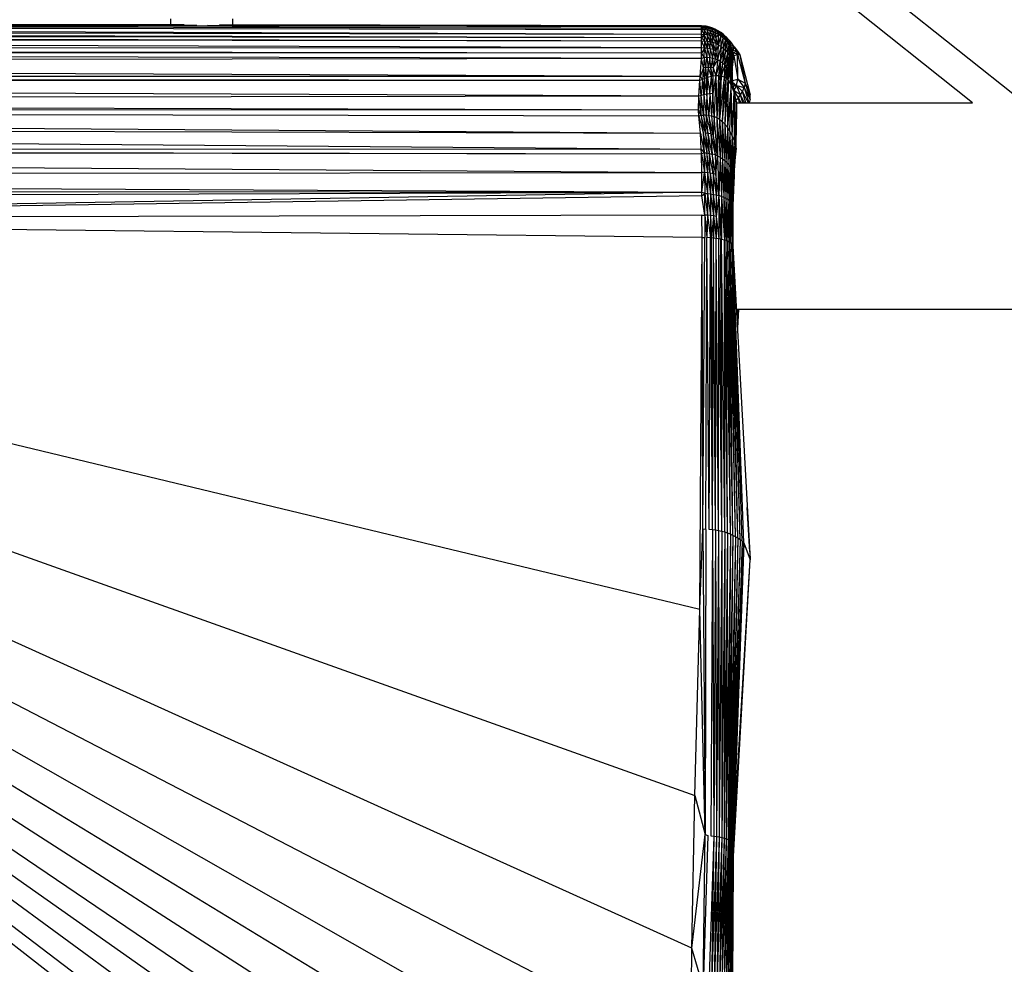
# Paper-space layout '_Inferior' of a CAD drawing. Header units: millimetres. Extents: x -50 to 1200, y -138 to 1808.
# Tile 22 of 26: x 1007 to 1103, y -63 to 28. Entities that reach past the tile are written whole.
import ezdxf

# ---------------------------------------------------------------- set-up
doc = ezdxf.new("R2010")
doc.units = ezdxf.units.MM

psp = doc.layouts.new('_Inferior')

# ---------------------------------------------------------------- linework, layer by layer
at = {"color": 7, "linetype": 'Continuous', "lineweight": 25}
for p, q in [((1099.71, 20), (678.925, 354.507)), ((1104.708, 20), (683.923, 354.507)), ((1073.426, 27.206), (759.005, 27.872)), ((1073.425, 27.346), (759.005, 27.872)), ((759.005, 27.872), (1024.519, 27.514)), ((1073.427, 27.055), (759.017, 27.77)), ((1073.429, 26.614), (759.017, 27.77)), ((1073.426, 27.206), (759.017, 27.77)), ((1023.294, 27.549), (806.403, 27.982)), ((1022, 27.551), (1022, 28.12)), ((1028, 27.539), (1028, 28.12)), ((1073.432, 26.289), (759.064, 27.272)), ((1073.429, 26.614), (759.064, 27.272)), ((1025.546, 27.513), (1073.421, 27.449)), ((1073.421, 27.449), (1026.711, 27.542)), ((1073.425, 27.346), (1073.421, 27.449)), ((1073.691, 27.437), (1073.421, 27.449)), ((1073.425, 27.346), (1073.691, 27.437)), ((1073.426, 27.206), (1073.425, 27.346)), ((1073.425, 27.346), (1073.695, 27.333)), ((1073.426, 27.206), (1073.695, 27.333)), ((1073.427, 27.055), (1073.426, 27.206)), ((1073.426, 27.206), (1073.696, 27.058)), ((1073.696, 27.058), (1073.427, 27.055)), ((1073.429, 26.614), (1073.427, 27.055)), ((1073.427, 27.055), (1073.698, 26.604)), ((1073.691, 27.437), (1073.695, 27.333)), ((1073.889, 27.414), (1073.691, 27.437)), ((1073.889, 27.414), (1073.695, 27.333)), ((1073.695, 27.333), (1073.971, 27.293)), ((1073.696, 27.058), (1073.695, 27.333)), ((1073.971, 27.293), (1073.696, 27.058)), ((1073.974, 26.569), (1073.696, 27.058)), ((1073.696, 27.058), (1073.698, 26.604)), ((1073.972, 27.022), (1073.696, 27.058)), ((1073.889, 27.414), (1073.971, 27.293)), ((1074.246, 27.336), (1073.889, 27.414)), ((1073.971, 27.293), (1074.246, 27.336)), ((1073.972, 27.022), (1073.971, 27.293)), ((1073.971, 27.293), (1074.251, 27.226)), ((1074.251, 27.226), (1073.972, 27.022)), ((1073.972, 27.022), (1073.974, 26.569)), ((1074.253, 26.509), (1073.972, 27.022)), ((1074.251, 26.96), (1073.972, 27.022)), ((1074.251, 27.226), (1074.246, 27.336)), ((1074.345, 27.306), (1074.246, 27.336)), ((1074.345, 27.306), (1074.251, 27.226)), ((1074.251, 27.226), (1074.251, 26.96)), ((1074.53, 27.13), (1074.251, 27.226)), ((1074.53, 27.13), (1074.251, 26.96)), ((1074.251, 26.96), (1074.253, 26.509)), ((1074.251, 26.96), (1074.531, 26.426)), ((1074.529, 26.87), (1074.251, 26.96)), ((1074.345, 27.306), (1074.53, 27.13)), ((1074.525, 27.242), (1074.345, 27.306)), ((1074.525, 27.242), (1074.53, 27.13)), ((1074.821, 27.107), (1074.525, 27.242)), ((1074.529, 26.87), (1074.53, 27.13)), ((1074.529, 26.87), (1074.804, 27.005)), ((1074.803, 26.321), (1074.529, 26.87)), ((1074.529, 26.87), (1074.531, 26.426)), ((1074.801, 26.753), (1074.529, 26.87)), ((1074.53, 27.13), (1074.804, 27.005)), ((1074.53, 27.13), (1074.821, 27.107)), ((1074.801, 26.753), (1074.804, 27.005)), ((1074.801, 26.753), (1075.067, 26.852)), ((1074.801, 26.753), (1074.803, 26.321)), ((1075.063, 26.609), (1074.801, 26.753)), ((1074.804, 27.005), (1074.821, 27.107)), ((1074.804, 27.005), (1075.067, 26.852)), ((1074.804, 27.005), (1075.066, 26.968)), ((1074.821, 27.107), (1075.066, 26.968)), ((1075.063, 26.609), (1075.067, 26.852)), ((1075.067, 26.852), (1075.066, 26.968)), ((1075.066, 26.968), (1075.261, 26.841)), ((1075.067, 26.852), (1075.316, 26.673)), ((1075.067, 26.852), (1075.261, 26.841)), ((1075.316, 26.673), (1075.261, 26.841)), ((1075.576, 26.602), (1075.261, 26.841)), ((1073.435, 25.966), (759.105, 26.683)), ((1073.432, 26.289), (759.105, 26.683)), ((1073.44, 25.309), (759.122, 26.373)), ((1073.435, 25.966), (759.122, 26.373)), ((1073.432, 26.289), (1073.429, 26.614)), ((1073.429, 26.614), (1073.698, 26.604)), ((1073.698, 26.604), (1073.432, 26.289)), ((1073.705, 26.015), (1073.432, 26.289)), ((1073.435, 25.966), (1073.432, 26.289)), ((1073.435, 25.966), (1073.705, 26.015)), ((1073.44, 25.309), (1073.435, 25.966)), ((1073.435, 25.966), (1073.711, 25.305)), ((1073.705, 26.015), (1073.698, 26.604)), ((1073.982, 25.983), (1073.698, 26.604)), ((1073.974, 26.569), (1073.698, 26.604)), ((1073.705, 26.015), (1073.711, 25.305)), ((1073.705, 26.015), (1073.988, 25.278)), ((1073.705, 26.015), (1073.982, 25.983)), ((1073.974, 26.569), (1073.982, 25.983)), ((1074.262, 25.925), (1073.974, 26.569)), ((1074.253, 26.509), (1073.974, 26.569)), ((1073.982, 25.983), (1073.988, 25.278)), ((1073.982, 25.983), (1074.268, 25.226)), ((1073.982, 25.983), (1074.262, 25.925)), ((1074.253, 26.509), (1074.262, 25.925)), ((1074.542, 25.841), (1074.253, 26.509)), ((1074.531, 26.426), (1074.253, 26.509)), ((1074.268, 25.226), (1074.262, 25.925)), ((1074.262, 25.925), (1074.548, 25.147)), ((1074.262, 25.925), (1074.542, 25.841)), ((1074.542, 25.841), (1074.531, 26.426)), ((1074.531, 26.426), (1074.817, 25.73)), ((1074.803, 26.321), (1074.531, 26.426)), ((1074.542, 25.841), (1074.548, 25.147)), ((1074.823, 25.039), (1074.542, 25.841)), ((1074.817, 25.73), (1074.542, 25.841)), ((1075.063, 26.609), (1074.803, 26.321)), ((1074.803, 26.321), (1074.817, 25.73)), ((1075.081, 25.596), (1074.803, 26.321)), ((1075.063, 26.609), (1075.316, 26.673)), ((1075.081, 25.596), (1075.063, 26.609)), ((1075.311, 26.443), (1075.063, 26.609)), ((1075.081, 25.596), (1075.311, 26.443)), ((1075.311, 26.443), (1075.316, 26.673)), ((1075.311, 26.443), (1075.546, 26.469)), ((1075.331, 25.442), (1075.311, 26.443)), ((1075.539, 26.257), (1075.311, 26.443)), ((1075.316, 26.673), (1075.546, 26.469)), ((1075.316, 26.673), (1075.576, 26.602)), ((1075.331, 25.442), (1075.539, 26.257)), ((1075.539, 26.257), (1075.546, 26.469)), ((1075.562, 25.271), (1075.539, 26.257)), ((1075.743, 26.053), (1075.539, 26.257)), ((1075.539, 26.257), (1075.754, 26.244)), ((1075.546, 26.469), (1075.576, 26.602)), ((1075.546, 26.469), (1075.659, 26.531)), ((1075.546, 26.469), (1075.754, 26.244)), ((1075.562, 25.271), (1075.743, 26.053)), ((1075.576, 26.602), (1075.659, 26.531)), ((1075.754, 26.244), (1075.659, 26.531)), ((1075.659, 26.531), (1075.811, 26.389)), ((1075.754, 26.244), (1075.743, 26.053)), ((1075.77, 25.083), (1075.743, 26.053)), ((1075.743, 26.053), (1075.923, 25.835)), ((1075.743, 26.053), (1075.942, 26.011)), ((1075.811, 26.389), (1075.754, 26.244)), ((1075.754, 26.244), (1075.942, 26.011)), ((1076.019, 26.173), (1075.754, 26.244)), ((1075.77, 25.083), (1075.923, 25.835)), ((1076.019, 26.173), (1075.811, 26.389)), ((1075.923, 25.835), (1075.942, 26.011)), ((1075.951, 24.878), (1075.923, 25.835)), ((1075.923, 25.835), (1076.074, 25.609)), ((1075.923, 25.835), (1076.107, 25.774)), ((1075.942, 26.011), (1076.019, 26.173)), ((1075.942, 26.011), (1076.107, 25.774)), ((1075.942, 26.011), (1076.232, 25.928)), ((1076.232, 25.928), (1076.019, 26.173)), ((1076.074, 25.609), (1076.107, 25.774)), ((1076.107, 25.774), (1076.232, 25.928)), ((1076.107, 25.774), (1076.337, 25.798)), ((1076.107, 25.774), (1076.25, 25.536)), ((1076.337, 25.798), (1076.232, 25.928)), ((1076.25, 25.536), (1076.337, 25.798)), ((1076.608, 25.414), (1076.337, 25.798)), ((1073.44, 25.309), (759.155, 25.297)), ((1073.434, 24.793), (759.155, 25.297)), ((1073.421, 24.293), (759.159, 24.983)), ((1073.434, 24.793), (759.159, 24.983)), ((1073.434, 24.793), (1073.44, 25.309)), ((1073.711, 25.305), (1073.434, 24.793)), ((1073.711, 25.305), (1073.44, 25.309)), ((1073.689, 24.429), (1073.711, 25.305)), ((1073.711, 25.305), (1073.959, 24.417)), ((1073.988, 25.278), (1073.711, 25.305)), ((1073.988, 25.278), (1073.959, 24.417)), ((1073.988, 25.278), (1074.229, 24.386)), ((1074.268, 25.226), (1073.988, 25.278)), ((1074.268, 25.226), (1074.229, 24.386)), ((1074.268, 25.226), (1074.497, 24.332)), ((1074.548, 25.147), (1074.268, 25.226)), ((1074.548, 25.147), (1074.497, 24.332)), ((1074.548, 25.147), (1074.759, 24.252)), ((1074.823, 25.039), (1074.548, 25.147)), ((1074.823, 25.039), (1074.759, 24.252)), ((1074.817, 25.73), (1074.823, 25.039)), ((1075.081, 25.596), (1074.817, 25.73)), ((1075.081, 25.596), (1074.823, 25.039)), ((1075.012, 24.146), (1074.823, 25.039)), ((1075.012, 24.146), (1075.081, 25.596)), ((1075.012, 24.146), (1075.331, 25.442)), ((1075.081, 25.596), (1075.331, 25.442)), ((1075.331, 25.442), (1075.251, 24.012)), ((1075.562, 25.271), (1075.251, 24.012)), ((1075.331, 25.442), (1075.562, 25.271)), ((1075.562, 25.271), (1075.474, 23.85)), ((1075.77, 25.083), (1075.474, 23.85)), ((1075.562, 25.271), (1075.77, 25.083)), ((1075.678, 23.659), (1075.77, 25.083)), ((1075.951, 24.878), (1075.678, 23.659)), ((1075.77, 25.083), (1075.951, 24.878)), ((1075.951, 24.878), (1075.862, 23.44)), ((1076.074, 25.609), (1075.951, 24.878)), ((1075.951, 24.878), (1076.103, 24.66)), ((1076.074, 25.609), (1076.103, 24.66)), ((1076.197, 25.376), (1076.074, 25.609)), ((1076.25, 25.536), (1076.074, 25.609)), ((1076.197, 25.376), (1076.103, 24.66)), ((1076.25, 25.536), (1076.197, 25.376)), ((1076.224, 24.429), (1076.197, 25.376)), ((1076.29, 25.137), (1076.197, 25.376)), ((1076.366, 25.295), (1076.197, 25.376)), ((1076.224, 24.429), (1076.29, 25.137)), ((1076.366, 25.295), (1076.25, 25.536)), ((1076.608, 25.414), (1076.25, 25.536)), ((1076.366, 25.295), (1076.29, 25.137)), ((1076.315, 24.187), (1076.29, 25.137)), ((1076.353, 24.893), (1076.29, 25.137)), ((1076.456, 25.051), (1076.29, 25.137)), ((1076.315, 24.187), (1076.353, 24.893)), ((1076.456, 25.051), (1076.353, 24.893)), ((1076.374, 23.936), (1076.353, 24.893)), ((1076.388, 24.646), (1076.353, 24.893)), ((1076.517, 24.804), (1076.353, 24.893)), ((1076.608, 25.414), (1076.366, 25.295)), ((1076.456, 25.051), (1076.366, 25.295)), ((1076.608, 25.414), (1076.456, 25.051)), ((1076.517, 24.804), (1076.456, 25.051)), ((1076.813, 25.006), (1076.456, 25.051)), ((1076.813, 25.006), (1076.517, 24.804)), ((1076.813, 25.006), (1076.608, 25.414)), ((1076.995, 24.897), (1076.608, 25.414)), ((1076.608, 25.414), (1076.829, 25.132)), ((1076.903, 24.724), (1076.813, 25.006)), ((1077.14, 24.651), (1076.813, 25.006)), ((1076.995, 24.897), (1076.813, 25.006)), ((1076.829, 25.132), (1076.995, 24.897)), ((1076.995, 24.897), (1077.14, 24.651)), ((1073.421, 24.293), (759.167, 23.852)), ((1073.303, 22.559), (1073.421, 24.293)), ((1073.421, 24.293), (1073.434, 24.793)), ((1073.421, 24.293), (1073.689, 24.429)), ((1073.609, 23.386), (1073.421, 24.293)), ((1073.689, 24.429), (1073.434, 24.793)), ((1073.689, 24.429), (1073.609, 23.386)), ((1073.849, 23.415), (1073.689, 24.429)), ((1073.689, 24.429), (1073.959, 24.417)), ((1073.849, 23.415), (1073.959, 24.417)), ((1073.959, 24.417), (1074.088, 23.429)), ((1073.959, 24.417), (1074.229, 24.386)), ((1074.229, 24.386), (1074.088, 23.429)), ((1074.323, 23.423), (1074.229, 24.386)), ((1074.229, 24.386), (1074.497, 24.332)), ((1074.497, 24.332), (1074.323, 23.423)), ((1074.497, 24.332), (1074.552, 23.396)), ((1074.497, 24.332), (1074.759, 24.252)), ((1074.759, 24.252), (1074.552, 23.396)), ((1074.552, 23.396), (1075.012, 24.146)), ((1074.759, 24.252), (1075.012, 24.146)), ((1075.012, 24.146), (1074.81, 22.604)), ((1075.012, 24.146), (1074.824, 22.605)), ((1075.251, 24.012), (1074.824, 22.605)), ((1075.251, 24.012), (1075.012, 24.146)), ((1075.251, 24.012), (1075.073, 22.604)), ((1075.251, 24.012), (1075.241, 22.586)), ((1075.474, 23.85), (1075.251, 24.012)), ((1076.103, 24.66), (1075.862, 23.44)), ((1076.022, 23.195), (1076.103, 24.66)), ((1076.022, 23.195), (1076.224, 24.429)), ((1076.224, 24.429), (1076.103, 24.66)), ((1076.159, 22.93), (1076.224, 24.429)), ((1076.159, 22.93), (1076.315, 24.187)), ((1076.315, 24.187), (1076.224, 24.429)), ((1076.271, 22.653), (1076.315, 24.187)), ((1076.271, 22.653), (1076.374, 23.936)), ((1076.374, 23.936), (1076.315, 24.187)), ((1076.358, 22.369), (1076.374, 23.936)), ((1076.374, 23.936), (1076.388, 24.646)), ((1076.405, 23.68), (1076.374, 23.936)), ((1076.517, 24.804), (1076.388, 24.646)), ((1076.388, 24.646), (1076.405, 23.68)), ((1076.395, 24.394), (1076.388, 24.646)), ((1076.55, 24.553), (1076.388, 24.646)), ((1076.395, 24.394), (1076.55, 24.553)), ((1076.395, 24.394), (1076.405, 23.68)), ((1076.415, 23.172), (1076.55, 24.553)), ((1076.55, 24.553), (1076.517, 24.804)), ((1076.903, 24.724), (1076.517, 24.804)), ((1076.55, 24.553), (1076.903, 24.724)), ((1076.55, 24.553), (1076.959, 22.277)), ((1076.959, 22.277), (1076.903, 24.724)), ((1076.903, 24.724), (1077.65, 21.885)), ((1076.903, 24.724), (1077.14, 24.651)), ((1077.14, 24.651), (1077.65, 21.885)), ((1077.14, 24.651), (1078.159, 20.755)), ((1073.303, 22.559), (759.167, 23.852)), ((1073.609, 23.386), (1073.303, 22.559)), ((1073.609, 23.386), (1073.538, 22.263)), ((1073.849, 23.415), (1073.609, 23.386)), ((1073.754, 22.348), (1073.609, 23.386)), ((1073.754, 22.348), (1073.849, 23.415)), ((1074.088, 23.429), (1073.849, 23.415)), ((1073.961, 22.422), (1073.849, 23.415)), ((1074.088, 23.429), (1073.961, 22.422)), ((1074.088, 23.429), (1074.01, 22.438)), ((1074.392, 22.543), (1074.088, 23.429)), ((1074.323, 23.423), (1074.088, 23.429)), ((1074.392, 22.543), (1074.323, 23.423)), ((1074.541, 22.573), (1074.323, 23.423)), ((1074.552, 23.396), (1074.323, 23.423)), ((1074.552, 23.396), (1074.541, 22.573)), ((1074.552, 23.396), (1074.81, 22.604)), ((1075.474, 23.85), (1075.241, 22.586)), ((1075.474, 23.85), (1075.326, 22.57)), ((1075.678, 23.659), (1075.326, 22.57)), ((1075.678, 23.659), (1075.474, 23.85)), ((1075.678, 23.659), (1075.627, 22.475)), ((1075.862, 23.44), (1075.627, 22.475)), ((1075.678, 23.659), (1075.862, 23.44)), ((1075.862, 23.44), (1075.796, 22.384)), ((1075.991, 22.229), (1075.862, 23.44)), ((1075.862, 23.44), (1076.022, 23.195)), ((1075.991, 22.229), (1076.022, 23.195)), ((1076.008, 22.212), (1076.022, 23.195)), ((1076.008, 22.212), (1076.159, 22.93)), ((1076.022, 23.195), (1076.159, 22.93)), ((1076.32, 21.762), (1076.159, 22.93)), ((1076.159, 22.93), (1076.271, 22.653)), ((1076.405, 23.68), (1076.358, 22.369)), ((1076.419, 22.082), (1076.405, 23.68)), ((1076.405, 23.68), (1076.408, 23.419)), ((1076.419, 22.082), (1076.408, 23.419)), ((1076.453, 21.881), (1076.408, 23.419)), ((1073.303, 22.559), (759.174, 22.548)), ((1073.268, 22.148), (759.174, 22.548)), ((1073.268, 22.148), (759.179, 22.047)), ((1073.155, 20.634), (759.179, 22.047)), ((1073.155, 20.634), (1073.268, 22.148)), ((1073.268, 22.148), (1073.303, 22.559)), ((1073.538, 22.263), (1073.268, 22.148)), ((1073.397, 20.713), (1073.268, 22.148)), ((1073.303, 22.559), (1073.538, 22.263)), ((1073.538, 22.263), (1073.397, 20.713)), ((1073.754, 22.348), (1073.538, 22.263)), ((1073.538, 22.263), (1073.657, 20.785)), ((1073.961, 22.422), (1073.657, 20.785)), ((1073.657, 20.785), (1073.754, 22.348)), ((1073.961, 22.422), (1073.754, 22.348)), ((1074.01, 22.438), (1073.935, 20.843)), ((1073.935, 20.843), (1073.961, 22.422)), ((1074.01, 22.438), (1073.961, 22.422)), ((1074.392, 22.543), (1074.01, 22.438)), ((1074.01, 22.438), (1074.231, 20.882)), ((1074.231, 20.882), (1074.392, 22.543)), ((1074.541, 22.573), (1074.392, 22.543)), ((1074.541, 20.897), (1074.392, 22.543)), ((1074.81, 22.604), (1074.541, 20.897)), ((1074.81, 22.604), (1074.541, 22.573)), ((1074.541, 22.573), (1074.541, 20.897)), ((1074.824, 22.605), (1074.653, 18.659)), ((1074.81, 22.604), (1074.653, 18.659)), ((1074.824, 22.605), (1074.81, 22.604)), ((1074.824, 22.605), (1074.921, 18.551)), ((1075.073, 22.604), (1074.824, 22.605)), ((1075.073, 22.604), (1074.921, 18.551)), ((1075.241, 22.586), (1074.921, 18.551)), ((1075.241, 22.586), (1075.073, 22.604)), ((1075.186, 18.401), (1075.241, 22.586)), ((1075.326, 22.57), (1075.186, 18.401)), ((1075.627, 22.475), (1075.186, 18.401)), ((1075.326, 22.57), (1075.241, 22.586)), ((1075.627, 22.475), (1075.326, 22.57)), ((1075.627, 22.475), (1075.446, 18.201)), ((1075.796, 22.384), (1075.446, 18.201)), ((1075.796, 22.384), (1075.627, 22.475)), ((1075.796, 22.384), (1075.7, 17.943)), ((1075.991, 22.229), (1075.7, 17.943)), ((1075.991, 22.229), (1075.796, 22.384)), ((1075.991, 22.229), (1075.945, 17.621)), ((1076.008, 22.212), (1075.945, 17.621)), ((1076.008, 22.212), (1075.991, 22.229)), ((1076.32, 21.762), (1076.008, 22.212)), ((1076.32, 21.762), (1076.271, 22.653)), ((1076.271, 22.653), (1076.358, 22.369)), ((1076.358, 22.369), (1076.32, 21.762)), ((1076.593, 21.036), (1076.358, 22.369)), ((1076.419, 22.082), (1076.358, 22.369)), ((1076.593, 21.036), (1076.419, 22.082)), ((1076.444, 22.166), (1076.959, 22.277)), ((1076.449, 22.013), (1076.809, 21.68)), ((1076.809, 21.68), (1076.959, 22.277)), ((1076.959, 22.277), (1077.555, 21.473)), ((1076.959, 22.277), (1077.65, 21.885)), ((1076.32, 21.762), (1075.945, 17.621)), ((1076.179, 17.236), (1076.32, 21.762)), ((1076.397, 16.804), (1076.32, 21.762)), ((1076.593, 21.036), (1076.32, 21.762)), ((1076.397, 16.804), (1076.593, 21.036)), ((1076.473, 21.761), (1076.809, 21.68)), ((1076.809, 21.68), (1076.505, 21.565)), ((1076.815, 20.007), (1076.516, 21.498)), ((1076.58, 21.18), (1076.809, 21.68)), ((1076.593, 21.036), (1076.581, 16.362)), ((1077.222, 20.757), (1076.583, 21.165)), ((1077.001, 20.469), (1076.586, 21.153)), ((1076.593, 21.036), (1076.715, 15.951)), ((1076.815, 20.007), (1076.593, 21.036)), ((1076.809, 21.68), (1077.555, 21.473)), ((1077.222, 20.757), (1076.809, 21.68)), ((1077.41, 21.093), (1076.809, 21.68)), ((1077.222, 20.757), (1077.41, 21.093)), ((1077.41, 21.093), (1077.555, 21.473)), ((1077.731, 20), (1077.41, 21.093)), ((1077.41, 21.093), (1077.969, 20)), ((1077.65, 21.885), (1077.555, 21.473)), ((1077.555, 21.473), (1078.002, 20)), ((1077.555, 21.473), (1078.143, 20.277)), ((1077.65, 21.885), (1078.143, 20.277)), ((1077.65, 21.885), (1078.159, 20.755)), ((1073.155, 20.634), (759.201, 20.196)), ((1073.146, 19.296), (759.201, 20.196)), ((1073.146, 19.296), (1073.155, 20.634)), ((1073.397, 20.713), (1073.155, 20.634)), ((1073.404, 18.804), (1073.155, 20.634)), ((1073.657, 20.785), (1073.397, 20.713)), ((1073.636, 18.809), (1073.397, 20.713)), ((1073.404, 18.804), (1073.397, 20.713)), ((1073.657, 20.785), (1073.636, 18.809)), ((1073.935, 20.843), (1073.657, 20.785)), ((1073.657, 20.785), (1073.877, 18.801)), ((1073.935, 20.843), (1073.877, 18.801)), ((1074.231, 20.882), (1073.935, 20.843)), ((1074.128, 18.777), (1073.935, 20.843)), ((1074.231, 20.882), (1074.128, 18.777)), ((1074.541, 20.897), (1074.231, 20.882)), ((1074.231, 20.882), (1074.387, 18.731)), ((1074.541, 20.897), (1074.387, 18.731)), ((1074.653, 18.659), (1074.541, 20.897)), ((1076.767, 20.244), (1077.001, 20.469)), ((1076.784, 20.16), (1076.862, 20)), ((1077.001, 20.469), (1077.222, 20.757)), ((1077.118, 20), (1077.001, 20.469)), ((1077.001, 20.469), (1077.238, 20)), ((1077.432, 20), (1077.222, 20.757)), ((1077.613, 20), (1077.222, 20.757)), ((1078.084, 20), (1078.143, 20.277)), ((1078.143, 20.277), (1078.159, 20.755)), ((759.212, 19.348), (1073.339, 17.049)), ((759.212, 19.348), (1073.185, 18.74)), ((1073.146, 19.296), (759.212, 19.348)), ((1073.404, 18.804), (1073.146, 19.296)), ((1073.185, 18.74), (1073.146, 19.296)), ((1076.815, 20.007), (1076.715, 15.951)), ((1076.785, 15.591), (1076.815, 20.007)), ((1076.815, 20.007), (1076.796, 16.857)), ((1076.815, 20), (1099.71, 20)), ((1073.185, 18.74), (1073.404, 18.804)), ((1073.339, 17.049), (1073.185, 18.74)), ((1073.185, 18.74), (1073.579, 17.055)), ((1073.404, 18.804), (1073.636, 18.809)), ((1073.823, 17.047), (1073.404, 18.804)), ((1073.404, 18.804), (1073.579, 17.055)), ((1073.636, 18.809), (1073.823, 17.047)), ((1074.071, 17.023), (1073.636, 18.809)), ((1073.877, 18.801), (1073.636, 18.809)), ((1073.877, 18.801), (1074.32, 16.977)), ((1074.071, 17.023), (1073.877, 18.801)), ((1074.128, 18.777), (1073.877, 18.801)), ((1074.569, 16.908), (1074.128, 18.777)), ((1074.128, 18.777), (1074.32, 16.977)), ((1074.128, 18.777), (1074.387, 18.731)), ((1074.387, 18.731), (1074.653, 18.659)), ((1074.387, 18.731), (1074.569, 16.908)), ((1074.653, 18.659), (1074.569, 16.908)), ((1074.995, 14.843), (1074.653, 18.659)), ((1074.921, 18.551), (1074.653, 18.659)), ((1074.921, 18.551), (1074.995, 14.843)), ((1074.921, 18.551), (1075.242, 14.715)), ((1074.921, 18.551), (1075.186, 18.401)), ((1075.186, 18.401), (1075.242, 14.715)), ((1075.186, 18.401), (1075.477, 14.566)), ((1075.186, 18.401), (1075.446, 18.201)), ((1075.446, 18.201), (1075.477, 14.566)), ((1075.446, 18.201), (1075.697, 14.396)), ((1075.446, 18.201), (1075.7, 17.943)), ((759.231, 17.904), (1073.411, 15.52)), ((759.231, 17.904), (1073.339, 17.049)), ((1075.7, 17.943), (1075.697, 14.396)), ((1075.7, 17.943), (1075.9, 14.211)), ((1075.945, 17.621), (1075.7, 17.943)), ((1075.945, 17.621), (1075.9, 14.211)), ((1075.945, 17.621), (1076.082, 14.014)), ((1076.179, 17.236), (1075.945, 17.621)), ((1076.179, 17.236), (1076.082, 14.014)), ((1076.179, 17.236), (1076.24, 13.811)), ((1076.397, 16.804), (1076.179, 17.236)), ((1073.339, 17.049), (1073.681, 15.162)), ((1073.411, 15.52), (1073.339, 17.049)), ((1073.579, 17.055), (1073.945, 15.136)), ((1073.579, 17.055), (1073.681, 15.162)), ((1073.823, 17.047), (1073.945, 15.136)), ((1074.21, 15.093), (1073.823, 17.047)), ((1074.071, 17.023), (1073.823, 17.047)), ((1074.21, 15.093), (1074.071, 17.023)), ((1074.476, 15.031), (1074.071, 17.023)), ((1074.32, 16.977), (1074.071, 17.023)), ((1074.32, 16.977), (1074.476, 15.031)), ((1074.32, 16.977), (1074.739, 14.948)), ((1074.569, 16.908), (1074.32, 16.977)), ((1074.569, 16.908), (1074.739, 14.948)), ((1074.995, 14.843), (1074.569, 16.908)), ((1076.397, 16.804), (1076.24, 13.811)), ((1076.397, 16.804), (1076.372, 13.608)), ((1076.581, 16.362), (1076.372, 13.608)), ((1076.581, 16.362), (1076.397, 16.804)), ((1076.581, 16.362), (1076.474, 13.412)), ((1076.581, 16.362), (1076.715, 15.951)), ((1076.785, 15.591), (1076.796, 16.857)), ((759.253, 15.669), (1073.427, 15.048)), ((759.253, 15.669), (1073.411, 15.52)), ((759.254, 15.476), (1073.461, 13.238)), ((759.254, 15.476), (1073.427, 15.048)), ((1073.427, 15.048), (1073.411, 15.52)), ((1073.411, 15.52), (1073.681, 15.162)), ((1076.715, 15.951), (1076.474, 13.412)), ((1076.715, 15.951), (1076.544, 13.227)), ((1076.785, 15.591), (1076.544, 13.227)), ((1076.583, 13.058), (1076.785, 15.591)), ((1076.785, 15.591), (1076.715, 15.951)), ((1073.681, 15.162), (1073.427, 15.048)), ((1073.461, 13.238), (1073.427, 15.048)), ((1073.427, 15.048), (1073.729, 13.229)), ((1073.681, 15.162), (1073.729, 13.229)), ((1073.681, 15.162), (1074.003, 13.206)), ((1073.681, 15.162), (1073.945, 15.136)), ((1073.945, 15.136), (1074.003, 13.206)), ((1074.281, 13.169), (1073.945, 15.136)), ((1073.945, 15.136), (1074.21, 15.093)), ((1074.281, 13.169), (1074.21, 15.093)), ((1074.557, 13.117), (1074.21, 15.093)), ((1074.21, 15.093), (1074.476, 15.031)), ((1074.476, 15.031), (1074.557, 13.117)), ((1074.828, 13.048), (1074.476, 15.031)), ((1074.739, 14.948), (1074.476, 15.031)), ((1074.739, 14.948), (1074.995, 14.843)), ((1074.739, 14.948), (1074.828, 13.048)), ((1074.828, 13.048), (1074.995, 14.843)), ((1074.995, 14.843), (1075.111, 11.001)), ((1074.995, 14.843), (1075.242, 14.715)), ((1075.242, 14.715), (1075.111, 11.001)), ((1075.242, 14.715), (1075.36, 10.922)), ((1075.242, 14.715), (1075.477, 14.566)), ((1075.477, 14.566), (1075.36, 10.922)), ((1075.477, 14.566), (1075.59, 10.833)), ((1075.477, 14.566), (1075.697, 14.396)), ((1075.697, 14.396), (1075.59, 10.833)), ((1075.697, 14.396), (1075.798, 10.734)), ((1075.697, 14.396), (1075.9, 14.211)), ((1075.9, 14.211), (1075.798, 10.734)), ((1075.9, 14.211), (1075.98, 10.628)), ((1075.9, 14.211), (1076.082, 14.014)), ((1076.082, 14.014), (1075.98, 10.628)), ((1076.082, 14.014), (1076.134, 10.516)), ((1076.24, 13.811), (1076.082, 14.014)), ((1076.24, 13.811), (1076.134, 10.516)), ((1076.24, 13.811), (1076.259, 10.399)), ((1076.372, 13.608), (1076.24, 13.811)), ((1076.372, 13.608), (1076.259, 10.399)), ((1076.372, 13.608), (1076.354, 10.281)), ((1076.474, 13.412), (1076.354, 10.281)), ((1076.474, 13.412), (1076.372, 13.608)), ((1076.474, 13.412), (1076.42, 10.163)), ((1076.474, 13.412), (1076.544, 13.227)), ((1076.576, 12.097), (1076.615, 13.456)), ((759.256, 12.948), (1073.461, 13.238)), ((759.256, 12.948), (1073.468, 11.326)), ((1073.468, 11.326), (1073.461, 13.238)), ((1073.729, 13.229), (1073.461, 13.238)), ((1073.468, 11.326), (1073.729, 13.229)), ((1073.729, 13.229), (1073.738, 11.211)), ((1073.729, 13.229), (1074.015, 11.193)), ((1074.003, 13.206), (1073.729, 13.229)), ((1074.003, 13.206), (1074.015, 11.193)), ((1074.003, 13.206), (1074.294, 11.164)), ((1074.281, 13.169), (1074.003, 13.206)), ((1074.281, 13.169), (1074.294, 11.164)), ((1074.281, 13.169), (1074.573, 11.122)), ((1074.557, 13.117), (1074.281, 13.169)), ((1074.557, 13.117), (1074.573, 11.122)), ((1074.557, 13.117), (1074.847, 11.067)), ((1074.828, 13.048), (1074.557, 13.117)), ((1074.828, 13.048), (1074.847, 11.067)), ((1075.111, 11.001), (1074.828, 13.048)), ((1076.544, 13.227), (1076.42, 10.163)), ((1076.544, 13.227), (1076.458, 10.046)), ((1076.583, 13.058), (1076.458, 10.046)), ((1076.47, 9.944), (1076.583, 13.058)), ((1076.544, 13.227), (1076.583, 13.058)), ((1076.583, 13.058), (1076.576, 12.097)), ((759.247, 11.702), (1073.468, 11.326)), ((1076.47, 9.944), (1076.576, 12.097)), ((1076.472, 9.11), (1076.576, 12.097)), ((759.234, 10.366), (1073.468, 11.326)), ((1073.468, 11.326), (916.272, 8.69)), ((1073.469, 10.994), (916.272, 8.69)), ((1073.469, 10.994), (1073.468, 11.326)), ((1073.738, 11.211), (1073.468, 11.326)), ((1073.469, 10.994), (1073.738, 11.211)), ((1073.743, 9.112), (1073.469, 10.994)), ((1073.743, 9.112), (1073.738, 11.211)), ((1073.738, 11.211), (1074.02, 9.097)), ((1073.738, 11.211), (1074.015, 11.193)), ((1074.015, 11.193), (1074.02, 9.097)), ((1074.015, 11.193), (1074.299, 9.072)), ((1074.015, 11.193), (1074.294, 11.164)), ((1074.294, 11.164), (1074.299, 9.072)), ((1074.294, 11.164), (1074.578, 9.037)), ((1074.294, 11.164), (1074.573, 11.122)), ((1074.573, 11.122), (1074.578, 9.037)), ((1074.573, 11.122), (1074.852, 8.992)), ((1074.573, 11.122), (1074.847, 11.067)), ((1074.847, 11.067), (1074.852, 8.992)), ((1074.847, 11.067), (1075.111, 11.001)), ((1075.111, 11.001), (1074.852, 8.992)), ((1075.111, 11.001), (1075.121, 6.81)), ((1075.111, 11.001), (1075.288, 6.777)), ((1075.36, 10.922), (1075.111, 11.001)), ((1075.36, 10.922), (1075.288, 6.777)), ((1075.36, 10.922), (1075.37, 6.759)), ((1075.36, 10.922), (1075.658, 6.685)), ((1075.59, 10.833), (1075.36, 10.922)), ((1075.59, 10.833), (1075.658, 6.685)), ((1075.59, 10.833), (1075.808, 6.638)), ((1075.798, 10.734), (1075.59, 10.833)), ((1075.798, 10.734), (1075.808, 6.638)), ((1075.798, 10.734), (1075.967, 6.579)), ((1075.98, 10.628), (1075.798, 10.734)), ((1075.98, 10.628), (1075.967, 6.579)), ((1075.98, 10.628), (1076.144, 6.497)), ((1076.134, 10.516), (1075.98, 10.628)), ((1076.134, 10.516), (1076.144, 6.497)), ((1076.134, 10.516), (1076.208, 6.461)), ((1076.259, 10.399), (1076.134, 10.516)), ((1076.259, 10.399), (1076.208, 6.461)), ((1076.259, 10.399), (1076.373, 6.338)), ((1076.354, 10.281), (1076.259, 10.399)), ((1076.354, 10.281), (1076.373, 6.338)), ((1076.354, 10.281), (1076.462, 6.211)), ((1076.42, 10.163), (1076.354, 10.281)), ((1076.42, 10.163), (1076.462, 6.211)), ((1076.458, 10.046), (1076.42, 10.163)), ((1076.458, 10.046), (1076.462, 6.211)), ((1076.458, 10.046), (1076.479, 6.123)), ((1076.47, 9.944), (1076.458, 10.046)), ((1076.479, 6.123), (1076.47, 9.944)), ((1073.474, 9.118), (916.272, 8.69)), ((1072.421, -72.2), (916.272, 8.69)), ((916.272, 8.69), (1067.189, -77.14)), ((1051.665, -73.568), (916.272, 8.69)), ((1038.299, -69.776), (916.272, 8.69)), ((1072.477, -61.935), (916.272, 8.69)), ((1024.401, -70.305), (916.272, 8.69)), ((1026.334, -68.768), (916.272, 8.69)), ((916.272, 8.69), (1017.858, -68.285)), ((916.272, 8.69), (1012.15, -65.802)), ((916.272, 8.69), (1031.014, -68.874)), ((916.272, 8.69), (1072.795, -47.128)), ((916.272, 8.69), (1073.28, -29.06)), ((1073.479, 6.953), (916.272, 8.69)), ((1073.479, 6.953), (1073.474, 9.118)), ((1073.474, 9.118), (1073.743, 9.112)), ((1073.743, 9.112), (1073.749, 6.949)), ((1073.743, 9.112), (1073.947, 6.941)), ((1074.02, 9.097), (1073.743, 9.112)), ((1074.02, 9.097), (1073.947, 6.941)), ((1074.02, 9.097), (1074.305, 6.917)), ((1074.299, 9.072), (1074.02, 9.097)), ((1074.299, 9.072), (1074.305, 6.917)), ((1074.299, 9.072), (1074.403, 6.908)), ((1074.578, 9.037), (1074.299, 9.072)), ((1074.578, 9.037), (1074.403, 6.908)), ((1074.578, 9.037), (1074.583, 6.889)), ((1074.578, 9.037), (1074.857, 6.854)), ((1074.852, 8.992), (1074.578, 9.037)), ((1074.852, 8.992), (1074.857, 6.854)), ((1074.852, 8.992), (1075.121, 6.81)), ((1073.28, -29.06), (1073.479, 6.953)), ((1073.565, -21.327), (1073.479, 6.953)), ((1073.479, 6.953), (1073.749, 6.949)), ((1073.565, -21.327), (1073.749, 6.949)), ((1073.864, -21.338), (1073.947, 6.941)), ((1074.17, -21.358), (1073.947, 6.941)), ((1074.305, 6.917), (1073.947, 6.941)), ((1074.17, -21.358), (1074.305, 6.917)), ((1074.48, -21.387), (1074.305, 6.917)), ((1074.48, -21.387), (1074.403, 6.908)), ((1074.583, 6.889), (1074.403, 6.908)), ((1074.48, -21.387), (1074.583, 6.889)), ((1074.788, -21.426), (1074.583, 6.889)), ((1074.857, 6.854), (1074.583, 6.889)), ((1074.788, -21.426), (1074.857, 6.854)), ((1075.093, -21.478), (1074.857, 6.854)), ((1075.121, 6.81), (1074.857, 6.854)), ((1075.093, -21.478), (1075.121, 6.81)), ((1075.391, -21.541), (1075.121, 6.81)), ((1075.288, 6.777), (1075.121, 6.81)), ((1075.391, -21.541), (1075.288, 6.777)), ((1075.37, 6.759), (1075.288, 6.777)), ((1075.391, -21.541), (1075.37, 6.759)), ((1075.681, -21.618), (1075.37, 6.759)), ((1075.658, 6.685), (1075.37, 6.759)), ((1075.681, -21.618), (1075.658, 6.685)), ((1075.96, -21.708), (1075.658, 6.685)), ((1075.808, 6.638), (1075.658, 6.685)), ((1075.96, -21.708), (1075.808, 6.638)), ((1076.227, -21.811), (1075.808, 6.638)), ((1075.967, 6.579), (1075.808, 6.638)), ((1076.227, -21.811), (1075.967, 6.579)), ((1076.481, -21.927), (1075.967, 6.579)), ((1076.144, 6.497), (1075.967, 6.579)), ((1076.481, -21.927), (1076.144, 6.497)), ((1076.723, -22.056), (1076.144, 6.497)), ((1076.208, 6.461), (1076.144, 6.497)), ((1076.723, -22.056), (1076.208, 6.461)), ((1076.96, -22.197), (1076.208, 6.461)), ((1076.373, 6.338), (1076.208, 6.461)), ((1076.96, -22.197), (1076.373, 6.338)), ((1077.182, -22.346), (1076.373, 6.338)), ((1076.462, 6.211), (1076.373, 6.338)), ((1077.38, -22.5), (1076.462, 6.211)), ((1077.182, -22.346), (1076.462, 6.211)), ((1077.544, -22.648), (1076.462, 6.211)), ((1076.479, 6.123), (1076.462, 6.211)), ((1077.544, -22.648), (1076.479, 6.123)), ((1076.479, 6.123), (1078.146, -24.306)), ((1076.815, 0), (1149.928, 0)), ((1076.913, 0), (1076.864, -0.902)), ((1076.932, 0), (1076.875, -1.11)), ((1077.012, 0), (1076.907, -1.695)), ((1077.025, 0), (1076.916, -1.849)), ((1078.108, -23.509), (1077.867, -19.21)), ((1073.28, -29.06), (1073.565, -21.327)), ((1073.864, -21.338), (1073.565, -21.327)), ((1073.565, -21.327), (1073.773, -50.904)), ((1073.864, -21.338), (1073.773, -50.904)), ((1074.48, -21.387), (1074.17, -21.358)), ((1074.48, -21.387), (1074.331, -51.025)), ((1074.48, -21.387), (1074.609, -51.058)), ((1074.788, -21.426), (1074.48, -21.387)), ((1074.788, -21.426), (1074.609, -51.058)), ((1074.788, -21.426), (1074.882, -51.099)), ((1075.093, -21.478), (1074.788, -21.426)), ((1075.093, -21.478), (1074.882, -51.099)), ((1075.093, -21.478), (1075.145, -51.145)), ((1075.391, -21.541), (1075.093, -21.478)), ((1075.391, -21.541), (1075.145, -51.145)), ((1075.391, -21.541), (1075.392, -51.199)), ((1075.681, -21.618), (1075.391, -21.541)), ((1075.681, -21.618), (1075.392, -51.199)), ((1075.681, -21.618), (1075.619, -51.262)), ((1075.96, -21.708), (1075.619, -51.262)), ((1075.96, -21.708), (1075.681, -21.618)), ((1075.96, -21.708), (1075.824, -51.333)), ((1076.227, -21.811), (1075.824, -51.333)), ((1076.227, -21.811), (1075.96, -21.708)), ((1076.227, -21.811), (1076.004, -51.411)), ((1076.481, -21.927), (1076.004, -51.411)), ((1076.481, -21.927), (1076.158, -51.496)), ((1076.481, -21.927), (1076.227, -21.811)), ((1076.723, -22.056), (1076.481, -21.927)), ((1076.723, -22.056), (1076.158, -51.496)), ((1076.723, -22.056), (1076.284, -51.585)), ((1076.96, -22.197), (1076.284, -51.585)), ((1076.96, -22.197), (1076.381, -51.677)), ((1077.182, -22.346), (1076.381, -51.677)), ((1077.182, -22.346), (1076.45, -51.771)), ((1077.38, -22.5), (1076.45, -51.771)), ((1077.38, -22.5), (1076.49, -51.865)), ((1077.544, -22.648), (1076.49, -51.865)), ((1076.503, -51.973), (1077.544, -22.648)), ((1076.96, -22.197), (1076.723, -22.056)), ((1077.182, -22.346), (1076.96, -22.197)), ((1077.38, -22.5), (1077.182, -22.346)), ((1077.544, -22.648), (1077.38, -22.5)), ((1077.544, -22.648), (1078.146, -24.306)), ((1078.108, -23.509), (1078.146, -24.306)), ((1076.498, -53.587), (1078.146, -24.306)), ((1076.503, -51.973), (1078.146, -24.306)), ((1072.795, -47.128), (1073.28, -29.06)), ((1073.773, -50.904), (1073.28, -29.06)), ((1072.477, -61.935), (1072.795, -47.128)), ((1072.795, -47.128), (1073.773, -50.904)), ((1072.477, -61.935), (1073.773, -50.904)), ((1073.602, -65.748), (1073.773, -50.904)), ((1074.051, -50.998), (1073.602, -65.748)), ((1073.773, -50.904), (1074.051, -50.998)), ((1074.609, -51.058), (1074.125, -65.852)), ((1074.331, -51.025), (1074.609, -51.058)), ((1074.609, -51.058), (1074.388, -65.909)), ((1074.882, -51.099), (1074.388, -65.909)), ((1074.609, -51.058), (1074.882, -51.099)), ((1074.882, -51.099), (1074.649, -65.978)), ((1075.145, -51.145), (1074.649, -65.978)), ((1074.882, -51.099), (1075.145, -51.145)), ((1075.145, -51.145), (1074.906, -66.057)), ((1075.392, -51.199), (1074.906, -66.057)), ((1075.145, -51.145), (1075.392, -51.199)), ((1075.392, -51.199), (1075.152, -66.144)), ((1075.619, -51.262), (1075.152, -66.144)), ((1075.619, -51.262), (1075.387, -66.238)), ((1075.824, -51.333), (1075.387, -66.238)), ((1075.392, -51.199), (1075.619, -51.262)), ((1075.824, -51.333), (1075.605, -66.336)), ((1076.004, -51.411), (1075.605, -66.336)), ((1075.619, -51.262), (1075.824, -51.333)), ((1076.004, -51.411), (1075.803, -66.435)), ((1076.158, -51.496), (1075.803, -66.435)), ((1075.824, -51.333), (1076.004, -51.411)), ((1076.158, -51.496), (1075.977, -66.532)), ((1076.004, -51.411), (1076.158, -51.496)), ((1076.158, -51.496), (1076.284, -51.585)), ((1076.284, -51.585), (1075.977, -66.532)), ((1076.284, -51.585), (1076.124, -66.625)), ((1076.381, -51.677), (1076.124, -66.625)), ((1076.381, -51.677), (1076.243, -66.711)), ((1076.45, -51.771), (1076.243, -66.711)), ((1076.284, -51.585), (1076.381, -51.677)), ((1076.45, -51.771), (1076.332, -66.788)), ((1076.49, -51.865), (1076.332, -66.788)), ((1076.381, -51.677), (1076.45, -51.771)), ((1076.49, -51.865), (1076.39, -66.857)), ((1076.503, -51.973), (1076.39, -66.857)), ((1076.503, -51.973), (1076.421, -66.936)), ((1076.45, -51.771), (1076.49, -51.865)), ((1076.49, -51.865), (1076.503, -51.973)), ((1076.503, -51.973), (1076.498, -53.587)), ((1076.421, -66.936), (1076.498, -53.587)), ((1076.453, -68.336), (1076.498, -53.587)), ((1076.499, -53.577), (1076.49, -56.463)), ((1072.421, -72.2), (1072.477, -61.935)), ((1073.602, -65.748), (1072.477, -61.935))]:
    psp.add_line(p, q, dxfattribs=at)

doc.saveas('drawing.dxf')
